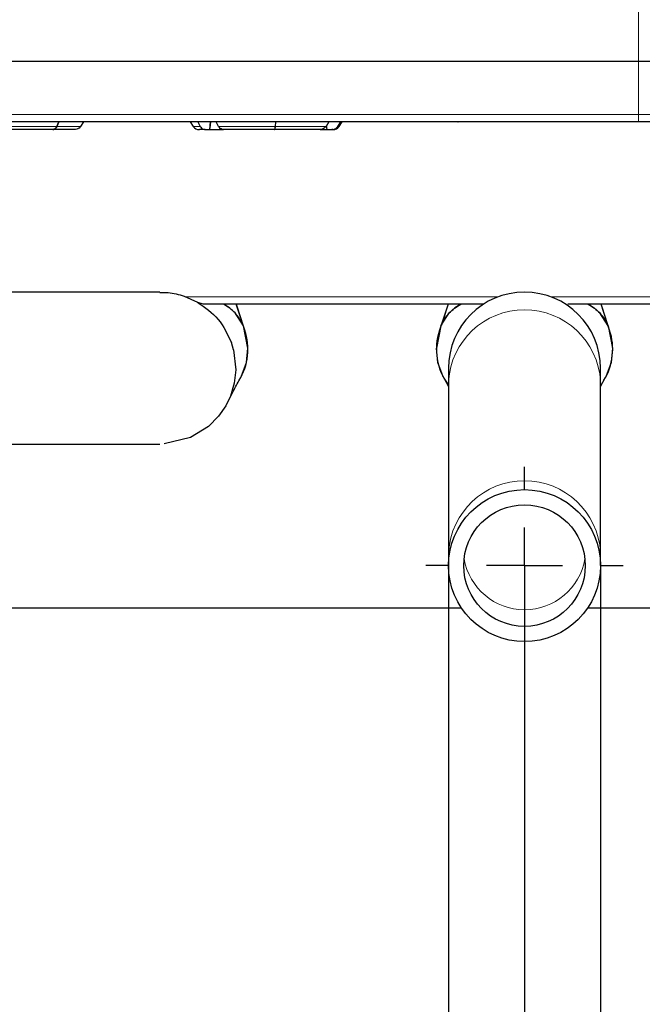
# Paper-space layout 'Blatt3' of a CAD drawing. Header units: millimetres. Extents: x 5 to 418, y 2 to 292.
# Tile 9 of 36: x 207 to 234, y 100 to 143. Entities that reach past the tile are written whole.
import ezdxf

# ---------------------------------------------------------------- set-up
doc = ezdxf.new("R2010")
doc.units = ezdxf.units.MM
doc.layers.add('SLD-0', color=7, linetype='Continuous')
doc.styles.add('SLDTEXTSTYLE0', font='TXT', dxfattribs={"width": 0.605})
doc.styles.add('SLDTEXTSTYLE2', font='TXT', dxfattribs={"width": 0.57})
doc.dimstyles.new('SLDDIMSTYLE2', dxfattribs={"dimtxt": 3.5, "dimasz": 3.302, "dimexe": 0, "dimexo": 0.0625, "dimgap": 0.875, "dimtad": 1, "dimlfac": 1.5, "dimrnd": 1e-09, "dimzin": 12, "dimdsep": 46, "dimtxsty": 'SLDTEXTSTYLE0', "dimsah": 1, "dimcen": 0.09, "dimadec": 0, "dimazin": 3, "dimtfac": 1, "dimtmove": 0, "dimatfit": 0, "dimfxl": 1, "dimfrac": 2, "dimtolj": 1, "dimtzin": 12, "dimarcsym": 0})
doc.dimstyles.new('SLDDIMSTYLE5', dxfattribs={"dimtxt": 3.5, "dimasz": 3.302, "dimexe": 0, "dimexo": 0.0625, "dimgap": 0.875, "dimtad": 1, "dimlfac": 1.5, "dimrnd": 1e-09, "dimzin": 12, "dimdsep": 46, "dimtxsty": 'SLDTEXTSTYLE0', "dimsah": 1, "dimcen": 0.09, "dimadec": 0, "dimazin": 3, "dimtfac": 1, "dimtofl": 0, "dimtmove": 0, "dimatfit": 3, "dimfxl": 1, "dimfrac": 2, "dimtolj": 1, "dimtzin": 12, "dimarcsym": 0})

# ---------------------------------------------------------------- blocks, each defined once
blk = doc.blocks.new('_D_12')
at = {"layer": 'SLD-0', "color": 7}
for p, q in [((146.79, 140.933), (146.79, 271.389)), ((312.79, 140.933), (312.79, 271.389)), ((146.79, 270.389), (312.79, 270.389))]:
    blk.add_line(p, q, dxfattribs=at)
for points in [[(146.79, 270.389), (150.092, 269.881), (150.092, 270.897)], [(312.79, 270.389), (309.488, 270.897), (309.488, 269.881)]]:
    blk.add_solid(points, dxfattribs=at)
at = {"layer": 'SLD-0', "color": 7, "insert": (225.779, 274.901), "char_height": 3.5, "attachment_point": 1, "style": 'SLDTEXTSTYLE0'}
blk.add_mtext('249', dxfattribs=at)
blk = doc.blocks.new('_D_17')
at = {"layer": 'SLD-0', "color": 7}
for p, q in [((181.123, 118.8), (181.123, 89.266)), ((229.123, 118.8), (229.123, 89.266)), ((181.123, 90.266), (229.123, 90.266))]:
    blk.add_line(p, q, dxfattribs=at)
for centre, start, end in [((207.821, 92.952), 153.4349, 206.5651), ((202.425, 92.952), 333.4349, 26.5651)]:
    blk.add_arc(centre, 6.006, start, end, dxfattribs=at)
for points in [[(181.123, 90.266), (184.425, 89.758), (184.425, 90.774)], [(229.123, 90.266), (225.821, 90.774), (225.821, 89.758)]]:
    blk.add_solid(points, dxfattribs=at)
at = {"layer": 'SLD-0', "color": 7, "insert": (202.45, 94.778), "char_height": 3.5, "attachment_point": 1, "style": 'SLDTEXTSTYLE0'}
blk.add_mtext('72', dxfattribs=at)
blk = doc.blocks.new('_D_18')
at = {"layer": 'SLD-0', "color": 7}
for p, q in [((225.79, 118.8), (225.79, 95.989)), ((232.456, 118.8), (232.456, 95.989)), ((225.79, 96.989), (219.44, 96.989)), ((225.79, 96.989), (232.456, 96.989)), ((232.456, 96.989), (255.905, 96.989))]:
    blk.add_line(p, q, dxfattribs=at)
for points in [[(225.79, 96.989), (222.488, 97.497), (222.488, 96.481)], [(232.456, 96.989), (235.758, 96.481), (235.758, 97.497)]]:
    blk.add_solid(points, dxfattribs=at)
at = {"layer": 'SLD-0', "color": 7, "char_height": 3.5, "attachment_point": 1}
for s, insert, style in [('%%c', (245.455, 101.501), 'SLDTEXTSTYLE0'), ('10', (250.558, 101.511), 'SLDTEXTSTYLE0'), ('D =', (237.837, 101.511), 'SLDTEXTSTYLE2')]:
    blk.add_mtext(s, dxfattribs=dict(at, insert=insert, style=style))
blk = doc.blocks.new('_D_19')
at = {"layer": 'SLD-0', "color": 7}
for p, q in [((146.79, 140.933), (146.79, 77.53)), ((229.123, 118.8), (229.123, 77.53)), ((146.79, 78.53), (229.123, 78.53))]:
    blk.add_line(p, q, dxfattribs=at)
for points in [[(146.79, 78.53), (150.092, 78.022), (150.092, 79.038)], [(229.123, 78.53), (225.821, 79.038), (225.821, 78.022)]]:
    blk.add_solid(points, dxfattribs=at)
at = {"layer": 'SLD-0', "color": 7, "insert": (181.941, 83.042), "char_height": 3.5, "attachment_point": 1, "style": 'SLDTEXTSTYLE0'}
blk.add_mtext('123,5', dxfattribs=at)
blk = doc.blocks.new('SW_CENTERMARKSYMBOL_7')
at = {"layer": 'SLD-0', "color": 0}
for p, q in [((0, 3.333), (0, 4.333)), ((0, 0), (0, 1.667)), ((-3.333, 0), (-4.333, 0)), ((0, 0), (-1.667, 0)), ((0, 0), (0, -1.667)), ((0, 0), (1.667, 0)), ((3.333, 0), (4.333, 0)), ((0, -3.333), (0, -4.333))]:
    blk.add_line(p, q, dxfattribs=at)

psp = doc.layouts.new('Blatt3')

# ---------------------------------------------------------------- linework, layer by layer
at = {"color": 7, "linetype": 'Continuous', "lineweight": 18}
for p, q in [((234.1231, 140.9331), (234.1231, 148.6056)), ((234.1231, 138.594), (234.1231, 140.9331)), ((150.1635, 138.594), (234.1231, 138.594)), ((234.1231, 138.594), (234.7096, 138.594)), ((234.1231, 138.594), (234.1231, 138.2665)), ((208.6051, 138.0753), (206.1377, 138.0753)), ((209.6555, 138.0753), (208.61, 138.0753)), ((214.8941, 138.0753), (214.5907, 138.0753)), ((218.1865, 138.0753), (215.6999, 138.0753)), ((220.4153, 138.0753), (218.1931, 138.0753)), ((220.9889, 138.0753), (220.9324, 138.0753)), ((214.2579, 130.594), (227.97, 130.594)), ((230.2763, 130.594), (308.4565, 130.594))]:
    psp.add_line(p, q, dxfattribs=at)
at = {"color": 7, "linetype": 'Continuous', "lineweight": 25}
for p, q in [((150.1226, 140.9331), (234.1231, 140.9331)), ((234.1231, 140.9331), (237.1387, 140.9331)), ((234.1231, 138.2665), (150.1635, 138.2665)), ((208.6951, 138.2665), (208.6051, 138.0753)), ((208.61, 138.0753), (208.7001, 138.2665)), ((209.6556, 138.0753), (209.7894, 138.2665)), ((214.4568, 138.2665), (214.5907, 138.0753)), ((214.7854, 138.2665), (214.8941, 138.0753)), ((215.3152, 137.9331), (215.3513, 138.2665)), ((215.3167, 137.9331), (215.3572, 138.2665)), ((215.3546, 138.2665), (215.3239, 138.0134)), ((215.6999, 138.0753), (215.5912, 138.2665)), ((218.2032, 138.2665), (218.1865, 138.0753)), ((218.1931, 138.0753), (218.2098, 138.2665)), ((220.541, 138.2665), (220.4153, 138.0753)), ((220.9324, 138.0753), (221.0581, 138.2665)), ((220.9889, 138.0753), (221.1228, 138.2665)), ((226.2005, 138.2665), (226.2075, 138.2665)), ((234.7284, 138.2665), (234.1231, 138.2665)), ((208.4215, 137.9331), (206.223, 137.9331)), ((208.4264, 137.9331), (208.4215, 137.9331)), ((209.3821, 137.9331), (208.4264, 137.9331)), ((215.117, 137.9331), (214.8637, 137.9331)), ((215.117, 137.9331), (215.3152, 137.9331)), ((215.3167, 137.9331), (215.3152, 137.9331)), ((215.3167, 137.9331), (215.9228, 137.9331)), ((218.1523, 137.9331), (215.9228, 137.9331)), ((218.159, 137.9331), (218.1523, 137.9331)), ((220.1574, 137.9331), (218.159, 137.9331)), ((220.1655, 137.9331), (220.4451, 137.9331)), ((220.4254, 138.0906), (220.4451, 137.9331)), ((220.4451, 137.9331), (220.6745, 137.9331)), ((220.7159, 137.9331), (220.6745, 137.9331)), ((213.1231, 130.7998), (197.1231, 130.7998)), ((214.1907, 130.6242), (214.7786, 130.3596)), ((215.0185, 130.2665), (214.7918, 130.3486)), ((226.5318, 130.2665), (215.7145, 130.2665)), ((216.1761, 130.1112), (215.9238, 130.2664)), ((216.4308, 129.8857), (216.1761, 130.1112)), ((216.4781, 130.2665), (216.6979, 129.6037)), ((216.8559, 129.1288), (216.4786, 130.2665)), ((225.7677, 130.2665), (225.3904, 129.1288)), ((225.7682, 130.2665), (225.5484, 129.6037)), ((225.8154, 129.8857), (226.0701, 130.1112)), ((226.3225, 130.2664), (226.0701, 130.1112)), ((227.3145, 130.2665), (227.2278, 130.2665)), ((308.4565, 130.2665), (231.7145, 130.2665)), ((231.9238, 130.2664), (232.1761, 130.1112)), ((232.1761, 130.1112), (232.4308, 129.8857)), ((232.6979, 129.6037), (232.4781, 130.2665)), ((232.8559, 129.1288), (232.4786, 130.2665)), ((232.4935, 130.2214), (232.493, 130.2214)), ((216.7898, 129.3283), (216.4308, 129.8857)), ((225.4565, 129.3283), (225.8154, 129.8857)), ((232.7898, 129.3283), (232.4308, 129.8857)), ((216.6979, 129.6037), (216.7702, 129.3541)), ((216.9897, 128.344), (216.7898, 129.3283)), ((225.4565, 129.3283), (225.2566, 128.344)), ((225.5484, 129.6037), (225.4761, 129.3541)), ((232.7702, 129.3541), (232.6979, 129.6037)), ((232.7898, 129.3283), (232.9897, 128.344)), ((216.3589, 128.267), (216.2638, 128.5832)), ((216.92, 127.7136), (216.9897, 128.344)), ((225.3263, 127.7136), (225.2566, 128.344)), ((232.9897, 128.344), (232.92, 127.7136)), ((216.3589, 128.267), (216.4557, 127.3958)), ((216.6878, 127.0891), (216.92, 127.7136)), ((225.5585, 127.0891), (225.3263, 127.7136)), ((225.7898, 127.4665), (225.7898, 126.8839)), ((232.4565, 126.8839), (232.4565, 127.4665)), ((232.92, 127.7136), (232.6878, 127.0891)), ((216.4557, 127.3958), (216.3895, 126.8015)), ((225.5833, 127.0426), (225.7898, 126.6584)), ((232.4565, 126.6584), (232.6634, 127.0433)), ((216.3895, 126.8015), (216.2222, 126.2389)), ((225.7898, 126.8839), (225.7898, 119.3823)), ((232.4565, 119.3823), (232.4565, 126.8839)), ((216.2222, 126.2389), (216.017, 125.8123)), ((216.017, 125.8123), (215.7006, 125.3528)), ((215.7006, 125.3528), (215.2629, 124.9106)), ((215.2629, 124.9106), (214.4684, 124.4167)), ((197.1231, 124.1331), (213.1231, 124.1331)), ((214.4684, 124.4167), (213.3203, 124.139)), ((225.7898, 119.3823), (225.7898, 118.7998)), ((232.4565, 118.7998), (232.4565, 119.3823)), ((226.3615, 116.9331), (183.8848, 116.9331)), ((270.4565, 116.9331), (231.8848, 116.9331))]:
    psp.add_line(p, q, dxfattribs=at)
for radius in [3.3333, 2.6667]:
    psp.add_circle((229.1231, 118.7998), radius, dxfattribs=at)
for centre, radius, start, end in [((209.3825, 138.2665), 0.3333, 305.39577, 325), ((214.8637, 138.2665), 0.3333, 215, 270), ((220.7159, 138.2665), 0.3333, 270, 325), ((229.1231, 127.4665), 3.3333, 0, 180), ((214.3565, 128.2998), 2.6333, 328.7344, 18.34911), ((227.8898, 128.2998), 2.6333, 161.65089, 217.11098), ((230.3565, 128.2998), 2.6333, 328.7344, 18.34911)]:
    psp.add_arc(centre, radius, start, end, dxfattribs=at)
at = {"color": 7, "linetype": 'Continuous', "lineweight": 18}
for centre, radius, start, end in [((229.1231, 126.6855), 3.3392, 3.40629, 176.59371), ((229.1231, 119.1839), 3.3392, 3.40629, 176.59371), ((229.1231, 119.5526), 2.6875, 189.64974, 350.35026)]:
    psp.add_arc(centre, radius, start, end, dxfattribs=at)
at = {"color": 7, "linetype": 'Continuous', "lineweight": 25}
for points, knots in [([(208.6051, 138.0753), (208.604, 138.073), (208.5884, 138.0404), (208.55, 137.9861), (208.4856, 137.9404), (208.441, 137.9353), (208.4215, 137.9331)], [0, 0, 0, 0, 0.02578575, 0.3770133, 0.72824102, 1, 1, 1, 1]), ([(208.4264, 137.9331), (208.4302, 137.9332), (208.459, 137.9339), (208.5125, 137.9522), (208.572, 138.0054), (208.599, 138.0549), (208.61, 138.0753)], [0, 0, 0, 0, 0.0522784, 0.4034367, 0.754595, 1, 1, 1, 1]), ([(209.5754, 137.9949), (209.5433, 137.9759), (209.4832, 137.9404), (209.4142, 137.9354), (209.3821, 137.9331)], [0, 0, 0, 0, 0.5355654, 1, 1, 1, 1]), ([(214.8941, 138.0753), (214.9142, 138.0467), (214.9544, 137.9895), (215.0351, 137.9417), (215.0911, 137.9358), (215.117, 137.9331)], [0, 0, 0, 0, 0.3498558, 0.6999709, 1, 1, 1, 1]), ([(215.9228, 137.9331), (215.9172, 137.9333), (215.8803, 137.9341), (215.8128, 137.9546), (215.7426, 138.0094), (215.7114, 138.0575), (215.6999, 138.0753)], [0, 0, 0, 0, 0.0645726, 0.4284294, 0.7891973, 1, 1, 1, 1]), ([(218.1865, 138.0753), (218.1863, 138.073), (218.1834, 138.0404), (218.1763, 137.9861), (218.1643, 137.9404), (218.156, 137.9353), (218.1523, 137.9331)], [0, 0, 0, 0, 0.0257858, 0.3770133, 0.728241, 1, 1, 1, 1]), ([(218.159, 137.9331), (218.1597, 137.9332), (218.165, 137.9339), (218.175, 137.9522), (218.186, 138.0054), (218.191, 138.0549), (218.1931, 138.0753)], [0, 0, 0, 0, 0.0522784, 0.40343672, 0.75459497, 1, 1, 1, 1]), ([(220.4153, 138.0753), (220.3921, 138.0467), (220.3456, 137.9895), (220.2522, 137.9417), (220.1873, 137.9358), (220.1574, 137.9331)], [0, 0, 0, 0, 0.34985579, 0.69997085, 1, 1, 1, 1]), ([(220.6745, 137.9331), (220.6809, 137.9333), (220.7236, 137.9341), (220.8017, 137.9546), (220.883, 138.0094), (220.919, 138.0575), (220.9324, 138.0753)], [0, 0, 0, 0, 0.0645726, 0.42842939, 0.78919735, 1, 1, 1, 1]), ([(213.1231, 130.7804), (213.2457, 130.7845), (213.6087, 130.7968), (213.9588, 130.693), (214.1907, 130.6242)], [0, 0, 0, 0, 0.33774512, 1, 1, 1, 1]), ([(215.9238, 130.2665), (215.7013, 130.2665), (215.3918, 130.2665), (215.0902, 130.2665), (215.0353, 130.2665), (215.0185, 130.2665)], [0, 0, 0, 0, 0.6398679, 0.8899198, 1, 1, 1, 1]), ([(227.2278, 130.2665), (227.1786, 130.2665), (226.984, 130.2665), (226.6054, 130.2665), (226.3225, 130.2665)], [0, 0, 0, 0, 0.2525135, 1, 1, 1, 1]), ([(231.9238, 130.2665), (231.7013, 130.2665), (231.3918, 130.2665), (231.0902, 130.2665), (231.0353, 130.2665), (231.0185, 130.2665)], [0, 0, 0, 0, 0.6398679, 0.8899198, 1, 1, 1, 1]), ([(216.1152, 125.9972), (216.2019, 126.1694), (216.3758, 126.5151), (216.5673, 126.8668), (216.6634, 127.0433)], [0, 0, 0, 0, 0.4980234, 1, 1, 1, 1])]:
    psp.add_open_spline(points, degree=3, knots=knots, dxfattribs=at)
for points in [[(214.7786, 130.3596), (215.1058, 130.1301), (215.76, 129.6711), (216.0959, 128.9459), (216.2638, 128.5832)], [(216.7702, 129.3541), (216.6687, 129.5435), (216.4659, 129.9224), (216.1025, 130.1518), (215.9208, 130.2665)], [(225.4761, 129.3541), (225.5775, 129.5435), (225.7803, 129.9224), (226.1438, 130.1518), (226.3255, 130.2665)], [(231.9208, 130.2665), (232.1025, 130.1518), (232.4659, 129.9224), (232.6687, 129.5435), (232.7702, 129.3541)]]:
    psp.add_open_spline(points, degree=3, dxfattribs=at)

# ---------------------------------------------------------------- block references
at = {"layer": 'SLD-0', "color": 7}
psp.add_blockref('SW_CENTERMARKSYMBOL_7', (229.1231, 118.7998), dxfattribs=at)

# ---------------------------------------------------------------- dimensions: what is measured, and where the dimension line sits
for base, p2, picture, middle in [((312.7898, 270.3894), (312.7898, 140.9331), '_D_12', (229.7898, 270.3894)), ((229.1231, 78.5298), (229.1231, 118.7998), '_D_19', (187.9565, 78.5298))]:
    dim = psp.add_linear_dim(base=base, p1=(146.7898, 140.9331), p2=p2, dimstyle='SLDDIMSTYLE5', dxfattribs=at)
    dim.commit()
    dim.dimension.update_dxf_attribs({"geometry": picture, "text_midpoint": middle, "dimtype": 160})
for base, p1, p2, text, dimstyle, picture, middle in [((229.1231, 90.2665), (181.1231, 118.7998), (229.1231, 118.7998), '(<>)', 'SLDDIMSTYLE5', '_D_17', (205.1231, 90.2665)), ((232.4565, 96.9895), (225.7898, 118.7998), (232.4565, 118.7998), 'D =%%c<>', 'SLDDIMSTYLE2', '_D_18', (246.8711, 96.9895))]:
    dim = psp.add_linear_dim(base=base, p1=p1, p2=p2, text=text, dimstyle=dimstyle, dxfattribs=at)
    dim.commit()
    dim.dimension.update_dxf_attribs({"geometry": picture, "text_midpoint": middle, "dimtype": 160})

doc.saveas('drawing.dxf')
